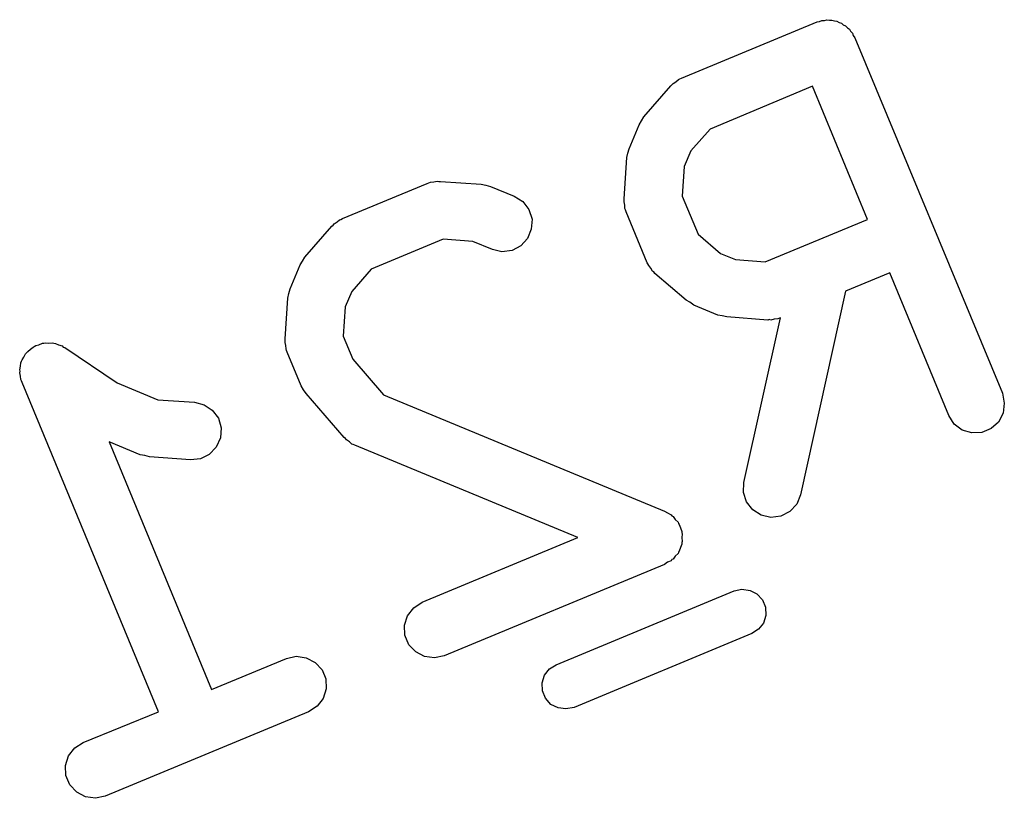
# Model space of a CAD drawing. Extents: x 93.7 to 160.2, y -161.6 to -97.7.
# Tile 11 of 30: x 136.3 to 138.9, y -152.5 to -150.5. Entities that reach past the tile are written whole.
import ezdxf

# ---------------------------------------------------------------- set-up
doc = ezdxf.new("R2010")
doc.units = 0
doc.header["$MEASUREMENT"] = 0
doc.layers.add('BLACK', color=7, linetype='CONTINUOUS')

msp = doc.modelspace()

# ---------------------------------------------------------------- linework, layer by layer
at = {"layer": 'Black'}
for p, q in [((138.066, -150.636), (138.418, -150.49)), ((138.418, -150.49), (138.424, -150.489)), ((138.424, -150.489), (138.43, -150.486)), ((138.43, -150.486), (138.437, -150.486)), ((138.437, -150.486), (138.443, -150.484)), ((138.443, -150.484), (138.45, -150.485)), ((138.45, -150.485), (138.456, -150.485)), ((138.456, -150.485), (138.463, -150.487)), ((138.463, -150.487), (138.469, -150.488)), ((138.469, -150.488), (138.475, -150.491)), ((138.475, -150.491), (138.481, -150.493)), ((138.481, -150.493), (138.486, -150.497)), ((138.486, -150.497), (138.492, -150.5)), ((138.492, -150.5), (138.497, -150.505)), ((138.497, -150.505), (138.502, -150.509)), ((138.502, -150.509), (138.505, -150.514)), ((138.505, -150.514), (138.51, -150.519)), ((138.51, -150.519), (138.512, -150.525)), ((138.512, -150.525), (138.516, -150.531)), ((138.516, -150.531), (138.899, -151.454)), ((138.041, -150.653), (138.044, -150.65)), ((138.044, -150.65), (138.051, -150.645)), ((138.051, -150.645), (138.058, -150.639)), ((138.058, -150.639), (138.062, -150.638)), ((138.062, -150.638), (138.066, -150.636)), ((137.968, -150.736), (138.038, -150.656)), ((138.038, -150.656), (138.041, -150.653)), ((138.406, -150.657), (138.14, -150.768)), ((138.549, -151.003), (138.406, -150.657)), ((137.956, -150.757), (137.962, -150.747)), ((137.962, -150.747), (137.968, -150.736)), ((137.93, -150.819), (137.956, -150.757)), ((138.14, -150.768), (138.09, -150.825)), ((137.927, -150.831), (137.93, -150.819)), ((138.09, -150.825), (138.073, -150.865)), ((137.917, -150.949), (137.924, -150.842)), ((137.924, -150.842), (137.927, -150.831)), ((138.073, -150.865), (138.068, -150.942)), ((137.41, -150.908), (137.414, -150.906)), ((137.414, -150.906), (137.423, -150.905)), ((137.423, -150.905), (137.432, -150.903)), ((137.432, -150.903), (137.436, -150.904)), ((137.436, -150.904), (137.44, -150.904)), ((137.44, -150.904), (137.546, -150.911)), ((137.186, -151), (137.406, -150.909)), ((137.406, -150.909), (137.41, -150.908)), ((137.546, -150.911), (137.558, -150.914)), ((137.558, -150.914), (137.57, -150.917)), ((137.57, -150.917), (137.632, -150.942)), ((137.632, -150.942), (137.654, -150.956)), ((137.654, -150.956), (137.67, -150.977)), ((137.917, -150.953), (137.917, -150.949)), ((137.917, -150.957), (137.917, -150.953)), ((137.919, -150.966), (137.917, -150.957)), ((138.068, -150.942), (138.109, -151.041)), ((137.67, -150.977), (137.678, -151.002)), ((137.919, -150.974), (137.919, -150.966)), ((137.921, -150.978), (137.919, -150.974)), ((137.922, -150.983), (137.921, -150.978)), ((137.172, -151.009), (137.178, -151.004)), ((137.178, -151.004), (137.182, -151.003)), ((137.182, -151.003), (137.186, -151)), ((137.678, -151.002), (137.676, -151.028)), ((137.977, -151.115), (137.922, -150.983)), ((138.283, -151.113), (138.549, -151.003)), ((137.088, -151.101), (137.158, -151.02)), ((137.158, -151.02), (137.162, -151.018)), ((137.162, -151.018), (137.164, -151.014)), ((137.164, -151.014), (137.172, -151.009)), ((137.676, -151.028), (137.666, -151.052)), ((137.447, -151.054), (137.26, -151.132)), ((137.524, -151.06), (137.447, -151.054)), ((137.666, -151.052), (137.649, -151.071)), ((138.109, -151.041), (138.167, -151.091)), ((137.575, -151.081), (137.524, -151.06)), ((137.6, -151.087), (137.575, -151.081)), ((137.626, -151.083), (137.6, -151.087)), ((137.649, -151.071), (137.626, -151.083)), ((137.082, -151.111), (137.088, -151.101)), ((138.167, -151.091), (138.206, -151.107)), ((138.206, -151.107), (138.283, -151.113)), ((137.05, -151.183), (137.076, -151.121)), ((137.076, -151.121), (137.082, -151.111)), ((137.26, -151.132), (137.21, -151.19)), ((137.979, -151.118), (137.977, -151.115)), ((137.981, -151.122), (137.979, -151.118)), ((137.986, -151.129), (137.981, -151.122)), ((137.991, -151.137), (137.986, -151.129)), ((137.994, -151.139), (137.991, -151.137)), ((137.997, -151.143), (137.994, -151.139)), ((138.078, -151.212), (137.997, -151.143)), ((138.607, -151.141), (138.492, -151.189)), ((138.76, -151.512), (138.607, -151.141)), ((137.047, -151.195), (137.05, -151.183)), ((137.037, -151.313), (137.044, -151.207)), ((137.044, -151.207), (137.047, -151.195)), ((137.21, -151.19), (137.193, -151.23)), ((138.088, -151.218), (138.078, -151.212)), ((138.492, -151.189), (138.375, -151.718)), ((137.193, -151.23), (137.188, -151.306)), ((138.098, -151.225), (138.088, -151.218)), ((138.16, -151.251), (138.098, -151.225)), ((138.172, -151.253), (138.16, -151.251)), ((138.184, -151.256), (138.172, -151.253)), ((138.29, -151.264), (138.184, -151.256)), ((138.228, -151.686), (138.323, -151.258)), ((138.294, -151.263), (138.29, -151.264)), ((138.298, -151.264), (138.294, -151.263)), ((138.307, -151.262), (138.298, -151.264)), ((138.316, -151.261), (138.307, -151.262)), ((138.32, -151.259), (138.316, -151.261)), ((138.323, -151.258), (138.32, -151.259)), ((137.037, -151.317), (137.037, -151.313)), ((137.188, -151.306), (137.213, -151.366)), ((136.369, -151.346), (136.376, -151.34)), ((136.376, -151.34), (136.383, -151.334)), ((136.383, -151.334), (136.386, -151.333)), ((136.386, -151.333), (136.39, -151.33)), ((136.39, -151.33), (136.398, -151.328)), ((136.398, -151.328), (136.407, -151.324)), ((136.407, -151.324), (136.411, -151.324)), ((136.411, -151.324), (136.415, -151.323)), ((136.415, -151.323), (136.424, -151.324)), ((136.424, -151.324), (136.433, -151.323)), ((136.433, -151.323), (136.437, -151.324)), ((136.437, -151.324), (136.441, -151.325)), ((136.441, -151.325), (136.449, -151.328)), ((136.449, -151.328), (136.458, -151.331)), ((136.458, -151.331), (136.461, -151.334)), ((136.461, -151.334), (136.465, -151.335)), ((136.465, -151.335), (136.601, -151.427)), ((137.037, -151.322), (137.037, -151.317)), ((137.039, -151.33), (137.037, -151.322)), ((137.04, -151.339), (137.039, -151.33)), ((137.041, -151.343), (137.04, -151.339)), ((136.354, -151.367), (136.359, -151.36)), ((136.359, -151.36), (136.363, -151.352)), ((136.363, -151.352), (136.366, -151.349)), ((136.366, -151.349), (136.369, -151.346)), ((137.042, -151.347), (137.041, -151.343)), ((137.079, -151.435), (137.042, -151.347)), ((137.213, -151.366), (137.292, -151.458)), ((136.348, -151.393), (136.35, -151.384)), ((136.35, -151.384), (136.351, -151.375)), ((136.351, -151.375), (136.353, -151.371)), ((136.353, -151.371), (136.354, -151.367)), ((136.349, -151.397), (136.348, -151.393)), ((136.348, -151.401), (136.349, -151.397)), ((136.35, -151.41), (136.348, -151.401)), ((136.351, -151.418), (136.35, -151.41)), ((136.353, -151.422), (136.351, -151.418)), ((136.354, -151.426), (136.353, -151.422)), ((136.708, -152.281), (136.354, -151.426)), ((136.601, -151.427), (136.707, -151.471)), ((137.085, -151.445), (137.079, -151.435)), ((137.092, -151.455), (137.085, -151.445)), ((137.19, -151.569), (137.092, -151.455)), ((137.292, -151.458), (138.022, -151.76)), ((138.899, -151.454), (138.904, -151.48)), ((136.707, -151.471), (136.802, -151.477)), ((136.802, -151.477), (136.827, -151.484)), ((136.827, -151.484), (136.848, -151.498)), ((138.904, -151.48), (138.901, -151.506)), ((136.848, -151.498), (136.864, -151.519)), ((136.864, -151.519), (136.871, -151.544)), ((138.774, -151.534), (138.76, -151.512)), ((138.901, -151.506), (138.889, -151.529)), ((136.871, -151.544), (136.869, -151.57)), ((138.795, -151.55), (138.774, -151.534)), ((138.889, -151.529), (138.87, -151.546)), ((136.869, -151.57), (136.858, -151.594)), ((137.194, -151.572), (137.19, -151.569)), ((138.82, -151.557), (138.795, -151.55)), ((138.846, -151.556), (138.82, -151.557)), ((138.87, -151.546), (138.846, -151.556)), ((136.661, -151.614), (136.58, -151.58)), ((136.58, -151.58), (136.846, -152.223)), ((136.858, -151.594), (136.84, -151.613)), ((137.196, -151.575), (137.194, -151.572)), ((137.204, -151.58), (137.196, -151.575)), ((137.21, -151.586), (137.204, -151.58)), ((137.214, -151.587), (137.21, -151.586)), ((137.218, -151.589), (137.214, -151.587)), ((137.797, -151.829), (137.218, -151.589)), ((136.673, -151.616), (136.661, -151.614)), ((136.685, -151.619), (136.673, -151.616)), ((136.791, -151.627), (136.685, -151.619)), ((136.84, -151.613), (136.817, -151.624)), ((136.817, -151.624), (136.791, -151.627)), ((138.227, -151.712), (138.228, -151.686)), ((138.235, -151.736), (138.227, -151.712)), ((138.375, -151.718), (138.365, -151.742)), ((138.251, -151.757), (138.235, -151.736)), ((138.365, -151.742), (138.347, -151.761)), ((138.022, -151.76), (138.03, -151.765)), ((138.03, -151.765), (138.039, -151.77)), ((138.039, -151.77), (138.041, -151.772)), ((138.041, -151.772), (138.044, -151.774)), ((138.044, -151.774), (138.05, -151.782)), ((138.273, -151.771), (138.251, -151.757)), ((138.298, -151.777), (138.273, -151.771)), ((138.324, -151.773), (138.298, -151.777)), ((138.347, -151.761), (138.324, -151.773)), ((138.05, -151.782), (138.057, -151.789)), ((138.057, -151.789), (138.058, -151.792)), ((138.058, -151.792), (138.06, -151.795)), ((138.06, -151.795), (138.063, -151.804)), ((138.063, -151.804), (138.067, -151.813)), ((138.067, -151.813), (138.067, -151.816)), ((138.067, -151.816), (138.068, -151.82)), ((138.068, -151.82), (138.067, -151.829)), ((137.393, -151.997), (137.797, -151.829)), ((138.067, -151.846), (138.063, -151.855)), ((138.067, -151.829), (138.068, -151.839)), ((138.068, -151.839), (138.067, -151.842)), ((138.067, -151.842), (138.067, -151.846)), ((138.05, -151.877), (138.044, -151.885)), ((138.057, -151.87), (138.05, -151.877)), ((138.058, -151.867), (138.057, -151.87)), ((138.06, -151.864), (138.058, -151.867)), ((138.063, -151.855), (138.06, -151.864)), ((138.022, -151.899), (137.45, -152.136)), ((138.03, -151.893), (138.022, -151.899)), ((138.039, -151.889), (138.03, -151.893)), ((138.041, -151.886), (138.039, -151.889)), ((138.044, -151.885), (138.041, -151.886)), ((137.741, -152.159), (138.203, -151.967)), ((138.203, -151.967), (138.223, -151.963)), ((138.223, -151.963), (138.244, -151.966)), ((138.244, -151.966), (138.262, -151.975)), ((138.262, -151.975), (138.276, -151.991)), ((137.371, -152.011), (137.393, -151.997)), ((138.276, -151.991), (138.284, -152.01)), ((137.355, -152.032), (137.371, -152.011)), ((138.284, -152.01), (138.285, -152.031)), ((137.347, -152.056), (137.355, -152.032)), ((137.348, -152.082), (137.347, -152.056)), ((138.279, -152.051), (138.266, -152.067)), ((138.285, -152.031), (138.279, -152.051)), ((138.249, -152.078), (137.787, -152.27)), ((138.266, -152.067), (138.249, -152.078)), ((137.358, -152.107), (137.348, -152.082)), ((137.376, -152.126), (137.358, -152.107)), ((137.399, -152.138), (137.376, -152.126)), ((136.846, -152.223), (137.041, -152.143)), ((137.041, -152.143), (137.066, -152.137)), ((137.066, -152.137), (137.092, -152.141)), ((137.092, -152.141), (137.115, -152.153)), ((137.115, -152.153), (137.133, -152.172)), ((137.425, -152.141), (137.399, -152.138)), ((137.45, -152.136), (137.425, -152.141)), ((137.133, -152.172), (137.143, -152.196)), ((137.71, -152.186), (137.723, -152.17)), ((137.723, -152.17), (137.741, -152.159)), ((137.143, -152.196), (137.144, -152.222)), ((137.704, -152.206), (137.71, -152.186)), ((137.705, -152.227), (137.704, -152.206)), ((137.144, -152.222), (137.136, -152.247)), ((137.713, -152.246), (137.705, -152.227)), ((137.136, -152.247), (137.12, -152.267)), ((137.727, -152.262), (137.713, -152.246)), ((136.513, -152.361), (136.708, -152.281)), ((137.098, -152.281), (136.57, -152.5)), ((137.12, -152.267), (137.098, -152.281)), ((137.746, -152.271), (137.727, -152.262)), ((137.766, -152.274), (137.746, -152.271)), ((137.787, -152.27), (137.766, -152.274)), ((136.491, -152.375), (136.513, -152.361)), ((136.475, -152.396), (136.491, -152.375)), ((136.467, -152.421), (136.475, -152.396)), ((136.468, -152.447), (136.467, -152.421)), ((136.478, -152.471), (136.468, -152.447)), ((136.496, -152.49), (136.478, -152.471)), ((136.519, -152.502), (136.496, -152.49)), ((136.545, -152.506), (136.519, -152.502)), ((136.57, -152.5), (136.545, -152.506))]:
    msp.add_line(p, q, dxfattribs=at)

doc.saveas('drawing.dxf')
